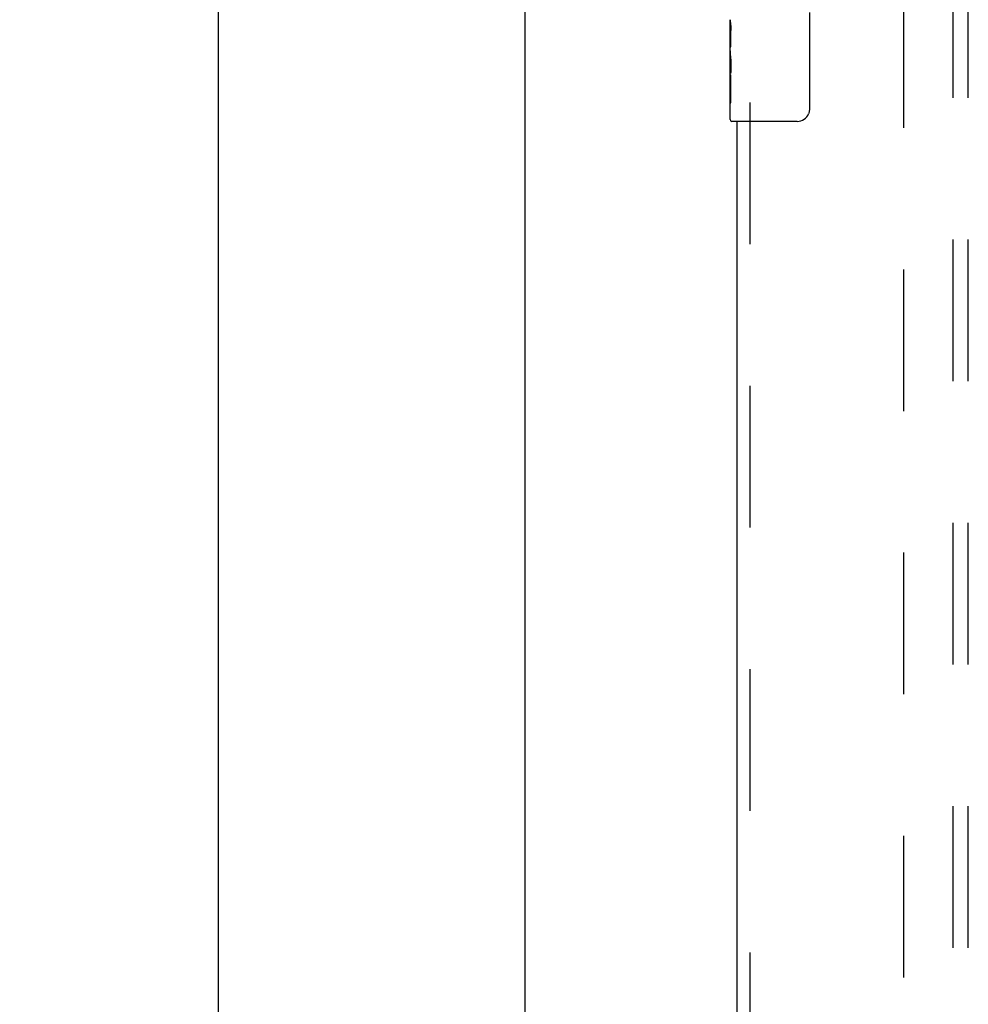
# Model space of a CAD drawing. Header units: inches. Extents: x 0 to 212, y 0 to 138.
# Tile 80 of 100: x 53.63 to 61.46, y 55.67 to 63.8. Entities that reach past the tile are written whole.
import ezdxf

# ---------------------------------------------------------------- set-up
doc = ezdxf.new("R2010")
doc.units = ezdxf.units.IN
doc.header["$LTSCALE"] = 11.6875
doc.header["$MEASUREMENT"] = 0
doc.linetypes.add('HIDDEN', pattern=[0.2, 0.1, -0.1])
doc.layers.get('0').update_dxf_attribs({"linetype": 'CONTINUOUS'})
for name, color, linetype in [('DEFAULT_2', 8, 'HIDDEN'), ('DIMENSIONS', 7, 'CONTINUOUS'), ('DOOR_ASSEMBLY', 7, 'CONTINUOUS'), ('SUBPANEL', 7, 'CONTINUOUS')]:
    doc.layers.add(name, color=color, linetype=linetype)
doc.styles.get("Standard").update_dxf_attribs({"font": 'arial.ttf'})
doc.dimstyles.new('DIMSTYLE_1', dxfattribs={"dimtxt": 0.9375, "dimasz": 1.25, "dimexe": 0.09, "dimexo": 0.07, "dimgap": 0.0375, "dimtad": 0, "dimtih": 1, "dimtoh": 1, "dimzin": 4, "dimdsep": 46, "dimtxsty": 'Standard', "dimblk": '_FILLED', "dimblk1": '_FILLED', "dimblk2": '_FILLED', "dimcen": 0.09, "dimadec": 3, "dimazin": 1, "dimtfac": 1, "dimtdec": 3, "dimtofl": 0, "dimtmove": 0, "dimatfit": 3, "dimldrblk": '_FILLED', "dimfxl": 0, "dimtolj": 1, "dimtzin": 4, "dimarcsym": 0})

# ---------------------------------------------------------------- blocks, each defined once
blk = doc.blocks.new('_FILLED')
at = {"color": 0, "linetype": 'ByBlock'}
blk.add_solid([(0, 0), (-1, 0.2), (-1, -0.2)], dxfattribs=at)
blk = doc.blocks.new('*D18')
at = {"layer": 'DIMENSIONS', "color": 2, "linetype": 'Continuous'}
for p, q in [((57.0398, 92.7079), (54.1435, 92.7079)), ((55.2685, 92.7079), (55.2685, 53.6454)), ((55.2685, 12.7079), (55.2685, 51.7704)), ((57.0398, 12.7079), (54.1435, 12.7079))]:
    blk.add_line(p, q, dxfattribs=at)
at = {"layer": 'DIMENSIONS', "color": 2, "linetype": 'Continuous', "xscale": 1.25, "yscale": 1.25, "zscale": 1.25}
for p, rotation in [((55.2685, 92.7079), 90), ((55.2685, 12.7079), 270)]:
    blk.add_blockref('_FILLED', p, dxfattribs=dict(at, rotation=rotation))
at = {"layer": 'DIMENSIONS', "color": 2, "linetype": 'Continuous', "insert": (55.2685, 53.1767), "char_height": 0.9375, "width": 3.276022, "attachment_point": 2, "line_spacing_factor": 0.9}
blk.add_mtext('80.00', dxfattribs=at)

msp = doc.modelspace()

# ---------------------------------------------------------------- linework, layer by layer
at = {"color": 3, "linetype": 'Continuous'}
msp.add_line((57.8028, 12.8119), (57.8028, 92.6039), dxfattribs=at)
at = {"layer": 'DEFAULT_2', "color": 8, "linetype": 'HIDDEN'}
msp.add_line((60.9278, 16.1559), (60.9278, 89.2599), dxfattribs=at)
at = {"layer": 'DOOR_ASSEMBLY', "color": 7, "linetype": 'Continuous'}
for p, q in [((60.1477, 63.8579), (60.1477, 63.0579)), ((59.4928, 63.5395), (59.4928, 63.7965)), ((59.4985, 63.7409), (59.4928, 63.7409)), ((59.4997, 63.5731), (59.4997, 63.7094)), ((59.4928, 63.5731), (59.4997, 63.5731)), ((59.4928, 62.9729), (59.4928, 63.5367)), ((59.4943, 63.5102), (59.4928, 63.5102)), ((59.4942, 63.5123), (59.496, 63.4903)), ((59.4928, 63.3785), (59.4987, 63.3785)), ((59.4928, 63.3425), (59.4997, 63.3425)), ((59.4997, 63.1121), (59.4997, 63.3425)), ((59.4928, 63.2796), (59.4997, 63.2796)), ((59.4928, 63.1121), (59.4997, 63.1121)), ((60.0478, 62.9579), (59.5078, 62.9579))]:
    msp.add_line(p, q, dxfattribs=at)
at = {"layer": 'DOOR_ASSEMBLY', "color": 8, "linetype": 'HIDDEN'}
msp.add_line((59.6568, 63.1129), (59.6568, 42.3029), dxfattribs=at)
at = {"layer": 'DOOR_ASSEMBLY', "color": 3, "linetype": 'Continuous'}
msp.add_line((59.5528, 42.4579), (59.5528, 62.9579), dxfattribs=at)
at = {"layer": 'DOOR_ASSEMBLY', "color": 7, "linetype": 'Continuous'}
for points in [[(59.4928, 63.7972), (59.4929, 63.7935), (59.4933, 63.7889), (59.4939, 63.7835), (59.4955, 63.7703)], [(59.4955, 63.7703), (59.4964, 63.7627), (59.4973, 63.7546), (59.4981, 63.746)], [(59.4981, 63.746), (59.4988, 63.7371), (59.4993, 63.728), (59.4996, 63.7188), (59.4997, 63.7094)], [(59.4928, 63.5395), (59.4929, 63.5313), (59.4934, 63.5223), (59.4942, 63.5123)], [(59.496, 63.4903), (59.497, 63.4786), (59.4979, 63.4665), (59.4986, 63.4541), (59.4992, 63.4415), (59.4996, 63.4288), (59.4997, 63.4159), (59.4996, 63.4031), (59.4992, 63.3903), (59.4986, 63.3778), (59.4979, 63.3655), (59.497, 63.3535)], [(60.1477, 63.0579), (60.1475, 63.0516), (60.1469, 63.0454), (60.146, 63.0393), (60.1447, 63.0333), (60.143, 63.0274), (60.141, 63.0218)]]:
    msp.add_lwpolyline(points, dxfattribs=at)
for centre, radius, start, end in [((59.5078, 62.9729), 0.015, 180, 270), ((60.0478, 63.0579), 0.1, 270, 338.80009)]:
    msp.add_arc(centre, radius, start, end, dxfattribs=at)
msp.add_ellipse((59.7558, 63.3739), major_axis=(0.263, 0), ratio=0.432808, start_param=-3.141593, end_param=-2.961605, dxfattribs=at)
at = {"layer": 'SUBPANEL', "color": 8, "linetype": 'HIDDEN'}
for p, q in [((61.334, 18.7392), (61.334, 86.6767)), ((61.459, 18.7392), (61.459, 86.6767))]:
    msp.add_line(p, q, dxfattribs=at)

# ---------------------------------------------------------------- dimensions: what is measured, and where the dimension line sits
at = {"layer": 'DIMENSIONS', "color": 2, "linetype": 'Continuous'}
dim = msp.add_linear_dim(base=(55.2685, 12.7079), p1=(57.1098, 92.7079), p2=(57.1098, 12.7079), angle=270, dimstyle='DIMSTYLE_1', dxfattribs=at)
dim.commit()
dim.dimension.update_dxf_attribs({"geometry": '*D18', "text_midpoint": (55.263, 52.7027), "dimtype": 160})

doc.saveas('drawing.dxf')
